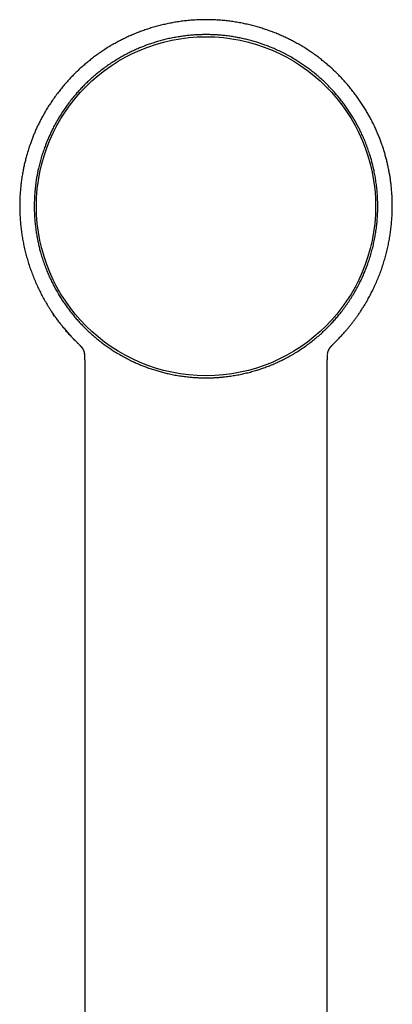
# Model space of a CAD drawing. Header units: millimetres. Extents: x 8 to 740, y 12 to 985.
# Tile 61 of 62: x 439 to 475, y 891 to 985. Entities that reach past the tile are written whole.
import ezdxf

# ---------------------------------------------------------------- set-up
doc = ezdxf.new("R2010")
doc.units = ezdxf.units.MM

msp = doc.modelspace()

# ---------------------------------------------------------------- linework, layer by layer
at = {"color": 7, "linetype": 'Continuous', "lineweight": 30}
for p, q in [((469.159, 953.95), (469.206, 953.996)), ((445.513, 953.064), (445.514, 953.032)), ((468.707, 953.03), (468.709, 953.059)), ((468.708, 953.079), (468.71, 953.096)), ((445.563, 949.72), (445.563, 949.72)), ((468.658, 949.72), (468.658, 949.72))]:
    msp.add_line(p, q, dxfattribs=at)
msp.add_circle((457.112, 967.197), 16.174, dxfattribs=at)
for points, knots in [([(457.111, 985.002), (456.935, 985), (456.585, 984.997), (456.061, 984.973), (455.541, 984.934), (455.026, 984.88), (454.519, 984.813), (454.021, 984.732), (453.532, 984.639), (453.05, 984.533), (452.572, 984.415), (452.1, 984.284), (451.632, 984.141), (451.174, 983.986), (450.725, 983.821), (450.287, 983.646), (449.863, 983.463), (449.45, 983.272), (449.046, 983.074), (448.634, 982.858), (448.215, 982.623), (447.789, 982.369), (447.374, 982.107), (446.971, 981.835), (446.58, 981.555), (446.201, 981.269), (445.834, 980.976), (445.464, 980.664), (445.092, 980.333), (444.72, 979.981), (444.364, 979.625), (444.024, 979.265), (443.699, 978.9), (443.388, 978.532), (443.081, 978.148), (442.778, 977.747), (442.481, 977.33), (442.202, 976.912), (441.939, 976.496), (441.693, 976.081), (441.464, 975.669), (441.255, 975.27), (441.067, 974.887), (440.896, 974.518), (440.738, 974.153), (440.591, 973.792), (440.454, 973.435), (440.317, 973.051), (440.181, 972.643), (440.05, 972.21), (439.933, 971.786), (439.829, 971.372), (439.738, 970.969), (439.654, 970.55), (439.576, 970.109), (439.505, 969.641), (439.447, 969.169), (439.401, 968.688), (439.367, 968.2), (439.347, 967.705), (439.341, 967.205), (439.348, 966.702), (439.37, 966.199), (439.405, 965.695), (439.454, 965.192), (439.518, 964.687), (439.597, 964.177), (439.692, 963.662), (439.803, 963.143), (439.93, 962.624), (440.074, 962.104), (440.233, 961.588), (440.408, 961.077), (440.598, 960.571), (440.803, 960.068), (441.021, 959.577), (441.251, 959.098), (441.492, 958.631), (441.713, 958.232), (441.907, 957.899), (442.069, 957.632), (442.233, 957.372), (442.407, 957.108), (442.588, 956.84), (442.778, 956.572), (442.963, 956.319), (443.144, 956.081), (443.32, 955.856), (443.489, 955.647), (443.651, 955.453), (443.805, 955.274), (443.951, 955.106), (444.091, 954.951), (444.222, 954.808), (444.346, 954.676), (444.457, 954.56), (444.555, 954.459), (444.642, 954.37), (444.722, 954.29), (444.787, 954.225), (444.84, 954.174), (444.881, 954.133), (444.917, 954.099), (444.947, 954.067), (444.972, 954.04), (444.995, 954.015), (445.008, 954.002), (445.015, 953.995)], [0, 0, 0, 0, 0.0123353, 0.0246045, 0.0368014, 0.04892, 0.0609545, 0.0726869, 0.0843279, 0.095873, 0.107318, 0.1188642, 0.130299, 0.1416192, 0.152822, 0.1639034, 0.1746595, 0.1852946, 0.195816, 0.2062307, 0.2179444, 0.2295377, 0.2410191, 0.2523921, 0.2636462, 0.2747693, 0.2857499, 0.2965774, 0.3087516, 0.3207022, 0.3324698, 0.3440717, 0.3555046, 0.3667654, 0.3778512, 0.390056, 0.4020342, 0.4137829, 0.4252991, 0.4365807, 0.4476257, 0.4584325, 0.4681287, 0.4776232, 0.4869287, 0.4960542, 0.5049984, 0.51376, 0.524645, 0.5352295, 0.5455115, 0.5554887, 0.5651593, 0.5745282, 0.5855061, 0.5965697, 0.6077167, 0.6189446, 0.6304575, 0.6420506, 0.653731, 0.6655007, 0.6773606, 0.6890972, 0.7009223, 0.7128367, 0.7248413, 0.7371577, 0.7495697, 0.7620784, 0.7746851, 0.7873912, 0.7999664, 0.8126112, 0.8253224, 0.8381049, 0.850323, 0.8626148, 0.874985, 0.8823135, 0.88967, 0.8968937, 0.9038809, 0.9118914, 0.9195679, 0.9269103, 0.9339186, 0.9405925, 0.9469313, 0.9527827, 0.9583135, 0.9635189, 0.968398, 0.9729505, 0.9771762, 0.981075, 0.9842183, 0.9871113, 0.9897541, 0.9921468, 0.9936031, 0.9949482, 0.9961878, 0.9970985, 0.9980451, 0.999062, 1, 1, 1, 1]), ([(469.207, 953.995), (469.213, 954.002), (469.227, 954.015), (469.25, 954.04), (469.276, 954.069), (469.307, 954.102), (469.343, 954.136), (469.38, 954.173), (469.421, 954.212), (469.464, 954.254), (469.519, 954.309), (469.587, 954.378), (469.671, 954.463), (469.77, 954.566), (469.888, 954.689), (470.025, 954.836), (470.172, 954.996), (470.328, 955.171), (470.492, 955.36), (470.661, 955.561), (470.833, 955.771), (471.009, 955.992), (471.189, 956.227), (471.375, 956.477), (471.564, 956.741), (471.757, 957.021), (471.953, 957.317), (472.149, 957.627), (472.343, 957.946), (472.55, 958.305), (472.766, 958.7), (472.987, 959.133), (473.207, 959.592), (473.422, 960.077), (473.631, 960.589), (473.824, 961.105), (474, 961.622), (474.158, 962.138), (474.299, 962.652), (474.423, 963.162), (474.532, 963.671), (474.626, 964.183), (474.705, 964.696), (474.77, 965.211), (474.819, 965.723), (474.854, 966.232), (474.874, 966.735), (474.881, 967.232), (474.874, 967.722), (474.854, 968.209), (474.822, 968.667), (474.782, 969.097), (474.735, 969.499), (474.679, 969.897), (474.615, 970.292), (474.541, 970.686), (474.46, 971.075), (474.37, 971.465), (474.269, 971.857), (474.157, 972.258), (474.032, 972.667), (473.898, 973.071), (473.756, 973.468), (473.605, 973.858), (473.442, 974.253), (473.265, 974.652), (473.073, 975.056), (472.867, 975.464), (472.651, 975.863), (472.428, 976.253), (472.197, 976.634), (471.952, 977.016), (471.692, 977.399), (471.418, 977.781), (471.132, 978.159), (470.833, 978.532), (470.523, 978.9), (470.198, 979.265), (469.857, 979.625), (469.502, 979.981), (469.13, 980.333), (468.758, 980.664), (468.387, 980.976), (468.021, 981.269), (467.642, 981.555), (467.25, 981.835), (466.847, 982.107), (466.433, 982.369), (466.007, 982.623), (465.585, 982.859), (465.168, 983.077), (464.757, 983.279), (464.336, 983.473), (463.906, 983.658), (463.468, 983.832), (463.023, 983.995), (462.573, 984.146), (462.114, 984.286), (461.644, 984.417), (461.163, 984.536), (460.672, 984.643), (460.174, 984.737), (459.67, 984.818), (459.162, 984.884), (458.653, 984.936), (458.142, 984.974), (457.628, 984.997), (457.283, 985), (457.111, 985.002)], [0, 0, 0, 0, 0.000943, 0.001959, 0.002906, 0.004009, 0.005146, 0.006373, 0.007691, 0.009102, 0.010605, 0.013152, 0.015927, 0.018929, 0.023226, 0.027916, 0.033, 0.038478, 0.044349, 0.050609, 0.056863, 0.063458, 0.070393, 0.077668, 0.085282, 0.093235, 0.101528, 0.110162, 0.118986, 0.127771, 0.139212, 0.150587, 0.161898, 0.174912, 0.187853, 0.200724, 0.213523, 0.226221, 0.238597, 0.250878, 0.263066, 0.275161, 0.287383, 0.299512, 0.311548, 0.323492, 0.335345, 0.346899, 0.358367, 0.369751, 0.381058, 0.390589, 0.400063, 0.409478, 0.418831, 0.428124, 0.437575, 0.446767, 0.456232, 0.465967, 0.475971, 0.486242, 0.495809, 0.505594, 0.515593, 0.525808, 0.536255, 0.546943, 0.557869, 0.568093, 0.578515, 0.589134, 0.599948, 0.610954, 0.622151, 0.633236, 0.644497, 0.65593, 0.667532, 0.679299, 0.69125, 0.703424, 0.714251, 0.725232, 0.736355, 0.747609, 0.758982, 0.770463, 0.782057, 0.79377, 0.804375, 0.815091, 0.825925, 0.836884, 0.847975, 0.858985, 0.870108, 0.881342, 0.892682, 0.904336, 0.916094, 0.927951, 0.939902, 0.951943, 0.96385, 0.975833, 0.987884, 1, 1, 1, 1]), ([(457.111, 983.578), (456.966, 983.576), (456.677, 983.574), (456.248, 983.557), (455.826, 983.529), (455.409, 983.491), (454.994, 983.442), (454.549, 983.378), (454.075, 983.297), (453.572, 983.194), (453.083, 983.078), (452.608, 982.949), (452.146, 982.81), (451.717, 982.666), (451.32, 982.522), (450.956, 982.379), (450.576, 982.22), (450.183, 982.043), (449.777, 981.847), (449.376, 981.639), (448.981, 981.421), (448.571, 981.179), (448.149, 980.912), (447.715, 980.619), (447.29, 980.311), (446.911, 980.018), (446.574, 979.742), (446.277, 979.486), (445.972, 979.211), (445.659, 978.913), (445.341, 978.593), (445.031, 978.265), (444.731, 977.928), (444.425, 977.564), (444.114, 977.173), (443.802, 976.752), (443.503, 976.322), (443.242, 975.919), (443.015, 975.547), (442.82, 975.208), (442.623, 974.847), (442.426, 974.463), (442.232, 974.055), (442.049, 973.643), (441.877, 973.226), (441.708, 972.781), (441.544, 972.309), (441.389, 971.808), (441.249, 971.303), (441.137, 970.837), (441.046, 970.411), (440.974, 970.026), (440.908, 969.62), (440.849, 969.193), (440.8, 968.744), (440.764, 968.294), (440.74, 967.843), (440.728, 967.368), (440.73, 966.868), (440.749, 966.345), (440.784, 965.822), (440.834, 965.33), (440.893, 964.87), (440.96, 964.447), (441.036, 964.03), (441.122, 963.621), (441.219, 963.214), (441.334, 962.779), (441.47, 962.318), (441.63, 961.831), (441.802, 961.358), (441.985, 960.901), (442.177, 960.458), (442.38, 960.025), (442.594, 959.601), (442.819, 959.186), (443.056, 958.778), (443.305, 958.375), (443.567, 957.978), (443.84, 957.588), (444.127, 957.205), (444.425, 956.829), (444.735, 956.461), (445.057, 956.101), (445.39, 955.749), (445.711, 955.43), (446.018, 955.14), (446.309, 954.879), (446.621, 954.612), (446.956, 954.341), (447.313, 954.066), (447.678, 953.802), (448.05, 953.547), (448.449, 953.29), (448.877, 953.033), (449.333, 952.777), (449.798, 952.537), (450.23, 952.33), (450.627, 952.153), (450.988, 952.003), (451.371, 951.854), (451.776, 951.708), (452.204, 951.567), (452.636, 951.438), (453.071, 951.321), (453.533, 951.211), (454.021, 951.109), (454.537, 951.018), (455.055, 950.944), (455.529, 950.892), (455.958, 950.857), (456.341, 950.834), (456.726, 950.82), (456.983, 950.819), (457.111, 950.818)], [0, 0, 0, 0, 0.008436, 0.016872, 0.024995, 0.03312, 0.041246, 0.049369, 0.059329, 0.069292, 0.079252, 0.088627, 0.098005, 0.107381, 0.114988, 0.122597, 0.130204, 0.138968, 0.147738, 0.156509, 0.165279, 0.174044, 0.184221, 0.194403, 0.204585, 0.214762, 0.22237, 0.229978, 0.237585, 0.24635, 0.255119, 0.263891, 0.27266, 0.281425, 0.291602, 0.301784, 0.311967, 0.322144, 0.329751, 0.337359, 0.344966, 0.353731, 0.3625, 0.371272, 0.380041, 0.388806, 0.398983, 0.409165, 0.419348, 0.429525, 0.437132, 0.44474, 0.452347, 0.461112, 0.469881, 0.478653, 0.487423, 0.496187, 0.506364, 0.516547, 0.526729, 0.536906, 0.545342, 0.553777, 0.5619, 0.570026, 0.578152, 0.586275, 0.596235, 0.606197, 0.616158, 0.625534, 0.634911, 0.644287, 0.653439, 0.662593, 0.671745, 0.680974, 0.690205, 0.699434, 0.708759, 0.718087, 0.727412, 0.736818, 0.746225, 0.755631, 0.763228, 0.770825, 0.778422, 0.787176, 0.795935, 0.804696, 0.813455, 0.822209, 0.832374, 0.842544, 0.852714, 0.862879, 0.870475, 0.878073, 0.885669, 0.894422, 0.903179, 0.911939, 0.920696, 0.929449, 0.939612, 0.949781, 0.959949, 0.970112, 0.977576, 0.98504, 0.99252, 1, 1, 1, 1]), ([(457.111, 950.818), (457.25, 950.819), (457.53, 950.821), (457.948, 950.837), (458.366, 950.864), (458.821, 950.905), (459.313, 950.964), (459.841, 951.044), (460.356, 951.139), (460.857, 951.249), (461.345, 951.372), (461.786, 951.497), (462.18, 951.62), (462.555, 951.747), (462.953, 951.892), (463.374, 952.059), (463.789, 952.238), (464.2, 952.428), (464.633, 952.643), (465.087, 952.886), (465.56, 953.16), (466.024, 953.45), (466.475, 953.753), (466.913, 954.068), (467.33, 954.391), (467.731, 954.721), (468.115, 955.059), (468.474, 955.394), (468.81, 955.727), (469.122, 956.055), (469.426, 956.391), (469.719, 956.735), (470.024, 957.112), (470.335, 957.524), (470.651, 957.971), (470.952, 958.428), (471.235, 958.893), (471.501, 959.362), (471.737, 959.813), (471.947, 960.245), (472.133, 960.658), (472.308, 961.076), (472.471, 961.498), (472.634, 961.954), (472.791, 962.445), (472.941, 962.972), (473.074, 963.503), (473.187, 964.035), (473.283, 964.566), (473.356, 965.07), (473.411, 965.547), (473.451, 965.998), (473.477, 966.45), (473.492, 966.903), (473.494, 967.387), (473.48, 967.903), (473.448, 968.45), (473.397, 968.995), (473.328, 969.534), (473.242, 970.067), (473.147, 970.556), (473.046, 971.003), (472.943, 971.409), (472.83, 971.813), (472.696, 972.25), (472.536, 972.72), (472.348, 973.219), (472.148, 973.704), (471.936, 974.172), (471.715, 974.624), (471.501, 975.03), (471.298, 975.39), (471.096, 975.731), (470.87, 976.091), (470.619, 976.468), (470.358, 976.837), (470.086, 977.2), (469.785, 977.579), (469.452, 977.974), (469.085, 978.38), (468.705, 978.774), (468.314, 979.152), (467.914, 979.515), (467.526, 979.844), (467.151, 980.143), (466.789, 980.416), (466.42, 980.678), (466.044, 980.931), (465.634, 981.189), (465.19, 981.451), (464.709, 981.713), (464.219, 981.959), (463.725, 982.186), (463.228, 982.396), (462.784, 982.566), (462.393, 982.704), (462.019, 982.827), (461.604, 982.952), (461.147, 983.075), (460.685, 983.185), (460.219, 983.283), (459.749, 983.366), (459.275, 983.436), (458.798, 983.493), (458.318, 983.535), (457.876, 983.561), (457.474, 983.575), (457.232, 983.577), (457.111, 983.578)], [0, 0, 0, 0, 0.008137, 0.016276, 0.024415, 0.032552, 0.042919, 0.053289, 0.063655, 0.073431, 0.083208, 0.092983, 0.100134, 0.107285, 0.116071, 0.124862, 0.133655, 0.142446, 0.151232, 0.161856, 0.172487, 0.183118, 0.193742, 0.204153, 0.214563, 0.224498, 0.234435, 0.244369, 0.253163, 0.261961, 0.270762, 0.27956, 0.288354, 0.298988, 0.309628, 0.320268, 0.330902, 0.341321, 0.351741, 0.360534, 0.369333, 0.378133, 0.386931, 0.395725, 0.406359, 0.416999, 0.427638, 0.438272, 0.448692, 0.459111, 0.467905, 0.476705, 0.485506, 0.494305, 0.503099, 0.513734, 0.524375, 0.535016, 0.545651, 0.556071, 0.566491, 0.574635, 0.582782, 0.590929, 0.599073, 0.60945, 0.619829, 0.630205, 0.639989, 0.649775, 0.659559, 0.666716, 0.673873, 0.682667, 0.691467, 0.700268, 0.709067, 0.717862, 0.728496, 0.739137, 0.749778, 0.760413, 0.770834, 0.781254, 0.790048, 0.798848, 0.807649, 0.816448, 0.825242, 0.835877, 0.846518, 0.857159, 0.867794, 0.878214, 0.888635, 0.895502, 0.902369, 0.911569, 0.920771, 0.92997, 0.939249, 0.94853, 0.957809, 0.967169, 0.976531, 0.98589, 0.992945, 1, 1, 1, 1]), ([(445.061, 953.949), (444.99, 954.017), (444.838, 954.164), (444.606, 954.396), (444.368, 954.643), (444.124, 954.906), (443.881, 955.178), (443.641, 955.458), (443.419, 955.728), (443.215, 955.985), (443.023, 956.236), (442.843, 956.479), (442.682, 956.704), (442.579, 956.852), (442.527, 956.929), (442.513, 956.949), (442.5, 956.969), (442.487, 956.988), (442.474, 957.008), (442.461, 957.027), (442.439, 957.059), (442.423, 957.084), (442.41, 957.104)], [0, 0, 0, 0, 0.071435, 0.153803, 0.238553, 0.320384, 0.414438, 0.503805, 0.588327, 0.667862, 0.742289, 0.81813, 0.887536, 0.943205, 0.949135, 0.954999, 0.960799, 0.966534, 0.972204, 0.977809, 0.983349, 1, 1, 1, 1]), ([(445.061, 953.949), (445.063, 953.947), (445.069, 953.942), (445.078, 953.933), (445.09, 953.922), (445.1, 953.911), (445.11, 953.901), (445.119, 953.892), (445.127, 953.884), (445.134, 953.876), (445.141, 953.869), (445.146, 953.863), (445.152, 953.857), (445.156, 953.852), (445.174, 953.833), (445.193, 953.811), (445.214, 953.785), (445.227, 953.77), (445.239, 953.754), (445.251, 953.738), (445.264, 953.721), (445.276, 953.704), (445.289, 953.686), (445.302, 953.668), (445.314, 953.648), (445.327, 953.629), (445.339, 953.609), (445.349, 953.592), (445.358, 953.577), (445.365, 953.564), (445.371, 953.552), (445.377, 953.54), (445.383, 953.529), (445.388, 953.518), (445.397, 953.502), (445.407, 953.479), (445.42, 953.45), (445.432, 953.42), (445.442, 953.395), (445.45, 953.374), (445.455, 953.357), (445.459, 953.344), (445.462, 953.335), (445.464, 953.329), (445.466, 953.322), (445.468, 953.315), (445.471, 953.307), (445.473, 953.299), (445.476, 953.289), (445.479, 953.278), (445.482, 953.266), (445.485, 953.254), (445.488, 953.241), (445.49, 953.23), (445.492, 953.219), (445.494, 953.21), (445.496, 953.2), (445.498, 953.191), (445.5, 953.181), (445.501, 953.171), (445.503, 953.161), (445.505, 953.151), (445.506, 953.139), (445.508, 953.128), (445.509, 953.115), (445.511, 953.105), (445.511, 953.098), (445.512, 953.096)], [0, 0, 0, 0, 0.006556, 0.021533, 0.035693, 0.049035, 0.061561, 0.07327, 0.084162, 0.09343, 0.10201, 0.109905, 0.117113, 0.123635, 0.129472, 0.188396, 0.206201, 0.224606, 0.24361, 0.263214, 0.283429, 0.304291, 0.325802, 0.347961, 0.370723, 0.393651, 0.416638, 0.439686, 0.454947, 0.469612, 0.483683, 0.497157, 0.510036, 0.52232, 0.534128, 0.567523, 0.600974, 0.634455, 0.667907, 0.687128, 0.705843, 0.724051, 0.731066, 0.738157, 0.745674, 0.753629, 0.762021, 0.770852, 0.782725, 0.795307, 0.8086, 0.822595, 0.836764, 0.850774, 0.86167, 0.872469, 0.883169, 0.89377, 0.904274, 0.914999, 0.926357, 0.938349, 0.950976, 0.964238, 0.978134, 0.992665, 1, 1, 1, 1]), ([(468.71, 953.096), (468.71, 953.096), (468.711, 953.102), (468.712, 953.112), (468.713, 953.125), (468.715, 953.138), (468.717, 953.15), (468.719, 953.161), (468.72, 953.171), (468.722, 953.18), (468.723, 953.189), (468.725, 953.198), (468.727, 953.207), (468.729, 953.217), (468.731, 953.226), (468.733, 953.236), (468.735, 953.246), (468.738, 953.257), (468.74, 953.267), (468.743, 953.277), (468.745, 953.287), (468.748, 953.296), (468.75, 953.305), (468.753, 953.314), (468.755, 953.322), (468.758, 953.33), (468.76, 953.338), (468.764, 953.348), (468.768, 953.363), (468.775, 953.381), (468.781, 953.399), (468.788, 953.417), (468.803, 953.454), (468.818, 953.488), (468.834, 953.519), (468.839, 953.53), (468.845, 953.542), (468.852, 953.555), (468.859, 953.568), (468.867, 953.582), (468.876, 953.598), (468.886, 953.614), (468.896, 953.631), (468.907, 953.648), (468.919, 953.666), (468.932, 953.685), (468.944, 953.703), (468.957, 953.72), (468.969, 953.737), (468.982, 953.753), (468.994, 953.769), (469.006, 953.784), (469.018, 953.798), (469.031, 953.813), (469.043, 953.827), (469.052, 953.838), (469.059, 953.845), (469.063, 953.85), (469.067, 953.854), (469.072, 953.859), (469.077, 953.865), (469.083, 953.871), (469.089, 953.877), (469.095, 953.884), (469.103, 953.892), (469.111, 953.901), (469.121, 953.911), (469.132, 953.921), (469.143, 953.932), (469.153, 953.942), (469.159, 953.947), (469.16, 953.949)], [0, 0, 0, 0, 0.001964, 0.018, 0.033016, 0.047308, 0.060874, 0.073715, 0.084568, 0.094842, 0.104858, 0.114963, 0.125158, 0.135442, 0.145816, 0.156279, 0.168347, 0.180527, 0.19244, 0.203831, 0.2147, 0.225048, 0.234875, 0.245082, 0.254659, 0.263604, 0.272034, 0.280502, 0.300167, 0.320413, 0.341235, 0.362279, 0.383324, 0.465885, 0.478392, 0.491447, 0.505169, 0.519557, 0.534613, 0.550335, 0.5696, 0.588944, 0.608245, 0.627504, 0.650296, 0.672506, 0.694067, 0.714979, 0.735243, 0.754894, 0.773945, 0.792396, 0.810247, 0.827785, 0.845322, 0.862858, 0.868043, 0.873307, 0.879107, 0.885518, 0.892538, 0.900027, 0.908105, 0.916771, 0.926025, 0.937809, 0.950428, 0.963881, 0.978168, 0.993289, 1, 1, 1, 1]), ([(445.511, 953.104), (445.511, 953.102), (445.511, 953.098), (445.511, 953.091), (445.511, 953.085), (445.512, 953.079), (445.512, 953.076), (445.512, 953.075)], [0, 0, 0, 0, 0.232597, 0.411471, 0.614776, 0.898824, 1, 1, 1, 1]), ([(445.516, 953.081), (445.515, 953.084), (445.515, 953.089), (445.514, 953.094), (445.514, 953.096)], [0, 0, 0, 0, 0.558406, 1, 1, 1, 1]), ([(445.515, 953.008), (445.516, 952.991), (445.519, 952.933), (445.525, 952.828), (445.531, 952.719), (445.535, 952.631), (445.538, 952.57), (445.541, 952.517), (445.543, 952.475), (445.544, 952.443), (445.545, 952.422), (445.545, 952.409), (445.546, 952.398), (445.546, 952.384), (445.547, 952.363), (445.548, 952.329), (445.55, 952.279), (445.552, 952.209), (445.555, 952.126), (445.557, 952.029), (445.559, 951.918), (445.56, 951.793), (445.562, 951.654), (445.563, 951.5), (445.564, 951.333), (445.565, 951.151), (445.565, 950.955), (445.565, 950.745), (445.565, 950.52), (445.564, 950.281), (445.563, 950.028), (445.563, 949.84), (445.563, 949.735), (445.563, 949.72)], [0, 0, 0, 0, 0.016938, 0.056538, 0.097812, 0.117836, 0.137194, 0.153375, 0.166257, 0.175836, 0.182379, 0.185252, 0.187898, 0.192376, 0.198687, 0.206832, 0.223336, 0.244367, 0.269927, 0.299178, 0.332728, 0.370577, 0.41273, 0.459188, 0.509953, 0.565028, 0.624413, 0.68811, 0.756121, 0.828446, 0.905084, 0.986038, 1, 1, 1, 1]), ([(468.659, 949.72), (468.659, 949.74), (468.659, 949.852), (468.658, 950.053), (468.658, 950.316), (468.657, 950.563), (468.657, 950.794), (468.657, 951.01), (468.657, 951.204), (468.658, 951.378), (468.659, 951.534), (468.66, 951.676), (468.662, 951.804), (468.663, 951.919), (468.665, 952.025), (468.667, 952.119), (468.669, 952.201), (468.671, 952.262), (468.672, 952.306), (468.673, 952.333), (468.674, 952.353), (468.675, 952.372), (468.676, 952.399), (468.677, 952.434), (468.679, 952.476), (468.681, 952.522), (468.684, 952.581), (468.688, 952.655), (468.692, 952.743), (468.698, 952.843), (468.703, 952.935), (468.706, 952.992), (468.707, 953.013)], [0, 0, 0, 0, 0.018027, 0.102413, 0.181974, 0.25671, 0.326622, 0.391709, 0.451972, 0.502976, 0.549928, 0.592831, 0.631685, 0.666493, 0.697256, 0.727305, 0.752135, 0.771746, 0.78303, 0.791379, 0.796795, 0.800734, 0.808855, 0.82172, 0.833124, 0.847205, 0.863956, 0.887549, 0.914896, 0.94592, 0.980529, 1, 1, 1, 1]), ([(468.71, 953.067), (468.71, 953.071), (468.71, 953.078), (468.711, 953.093), (468.711, 953.101), (468.711, 953.104)], [0, 0, 0, 0, 0.360888, 0.703895, 1, 1, 1, 1]), ([(445.563, 949.72), (445.562, 949.564), (445.561, 949.198), (445.56, 948.626), (445.56, 948.008), (445.56, 947.405), (445.561, 946.817), (445.561, 946.244), (445.561, 945.677), (445.562, 945.118), (445.562, 944.566), (445.562, 944.03), (445.562, 943.511), (445.562, 943.009), (445.562, 942.545), (445.562, 942.118), (445.562, 941.726), (445.562, 941.345), (445.562, 940.97), (445.561, 940.597), (445.561, 940.226), (445.561, 939.641), (445.561, 938.846), (445.561, 937.725), (445.561, 936.499), (445.561, 935.169), (445.561, 933.853), (445.561, 932.545), (445.561, 931.242), (445.561, 925.716), (445.563, 912.311), (445.564, 888.756), (445.565, 867.25), (445.565, 853.648), (445.565, 850.223), (445.565, 849.003), (445.565, 847.793), (445.565, 846.594), (445.565, 845.492), (445.565, 844.484), (445.565, 843.777), (445.565, 843.281), (445.565, 842.992), (445.565, 842.696), (445.565, 842.387), (445.565, 842.065), (445.565, 841.728), (445.565, 841.378), (445.565, 841.014), (445.565, 840.636), (445.565, 840.247), (445.565, 839.847), (445.565, 839.435), (445.565, 839.01), (445.565, 838.57), (445.565, 838.112), (445.565, 837.639), (445.565, 837.151), (445.565, 836.65), (445.565, 836.138), (445.565, 835.616), (445.565, 835.083), (445.565, 834.537), (445.565, 833.974), (445.565, 833.394), (445.565, 832.795), (445.565, 832.183), (445.565, 831.557), (445.565, 830.934), (445.565, 830.521), (445.565, 830.32)], [0, 0, 0, 0, 0.003902, 0.009204, 0.014381, 0.019432, 0.024357, 0.029156, 0.03383, 0.038591, 0.043213, 0.047698, 0.052045, 0.056253, 0.060324, 0.063703, 0.06698, 0.070157, 0.073285, 0.076405, 0.079515, 0.082616, 0.091097, 0.099507, 0.110773, 0.121911, 0.132921, 0.143842, 0.15476, 0.165678, 0.282663, 0.491585, 0.757505, 0.82303, 0.833326, 0.84356, 0.853695, 0.863732, 0.87367, 0.881393, 0.889055, 0.891451, 0.893843, 0.896313, 0.898898, 0.9016, 0.904417, 0.907349, 0.910398, 0.913562, 0.916842, 0.920177, 0.923622, 0.92718, 0.930849, 0.9347, 0.938666, 0.942748, 0.946946, 0.951259, 0.955608, 0.960069, 0.964642, 0.969326, 0.974221, 0.979232, 0.984359, 0.989602, 0.994962, 1, 1, 1, 1]), ([(468.656, 830.32), (468.656, 830.336), (468.656, 830.602), (468.656, 831.112), (468.656, 831.843), (468.656, 832.555), (468.656, 833.246), (468.656, 833.914), (468.656, 834.56), (468.656, 835.189), (468.656, 835.803), (468.657, 836.404), (468.657, 836.99), (468.657, 837.558), (468.657, 838.107), (468.657, 838.638), (468.657, 839.15), (468.657, 839.644), (468.657, 840.119), (468.657, 840.576), (468.657, 841.015), (468.657, 841.434), (468.657, 841.836), (468.657, 842.219), (468.657, 842.573), (468.657, 842.902), (468.657, 843.211), (468.657, 843.514), (468.657, 843.818), (468.657, 844.123), (468.657, 844.743), (468.657, 845.682), (468.657, 846.943), (468.657, 848.218), (468.657, 849.507), (468.657, 850.804), (468.657, 856.329), (468.657, 869.737), (468.658, 888.001), (468.658, 906.899), (468.659, 920.089), (468.66, 928.397), (468.661, 931.824), (468.661, 933.054), (468.661, 934.288), (468.661, 935.533), (468.661, 936.762), (468.661, 937.975), (468.66, 939.173), (468.66, 940.112), (468.66, 940.789), (468.66, 941.201), (468.66, 941.619), (468.66, 942.048), (468.66, 942.491), (468.66, 942.949), (468.66, 943.421), (468.66, 943.909), (468.66, 944.411), (468.66, 944.927), (468.66, 945.459), (468.66, 946.005), (468.661, 946.566), (468.661, 947.161), (468.662, 947.792), (468.662, 948.46), (468.661, 949.105), (468.66, 949.527), (468.659, 949.72)], [0, 0, 0, 0, 0.000401, 0.006679, 0.012803, 0.018772, 0.024587, 0.030148, 0.03556, 0.040823, 0.045938, 0.051003, 0.055914, 0.060669, 0.06527, 0.069716, 0.074007, 0.078142, 0.082123, 0.085949, 0.08962, 0.093136, 0.096497, 0.099703, 0.102754, 0.105415, 0.107964, 0.110503, 0.113049, 0.115602, 0.118162, 0.128619, 0.139187, 0.149866, 0.160655, 0.17155, 0.182471, 0.299479, 0.508415, 0.641368, 0.774312, 0.839822, 0.850116, 0.86041, 0.870723, 0.881141, 0.891672, 0.901604, 0.911635, 0.921766, 0.925199, 0.928644, 0.932118, 0.935706, 0.939417, 0.943251, 0.947208, 0.951289, 0.955493, 0.959821, 0.964271, 0.968845, 0.973543, 0.978363, 0.983808, 0.989403, 0.995147, 1, 1, 1, 1])]:
    msp.add_open_spline(points, degree=3, knots=knots, dxfattribs=at)

doc.saveas('drawing.dxf')
